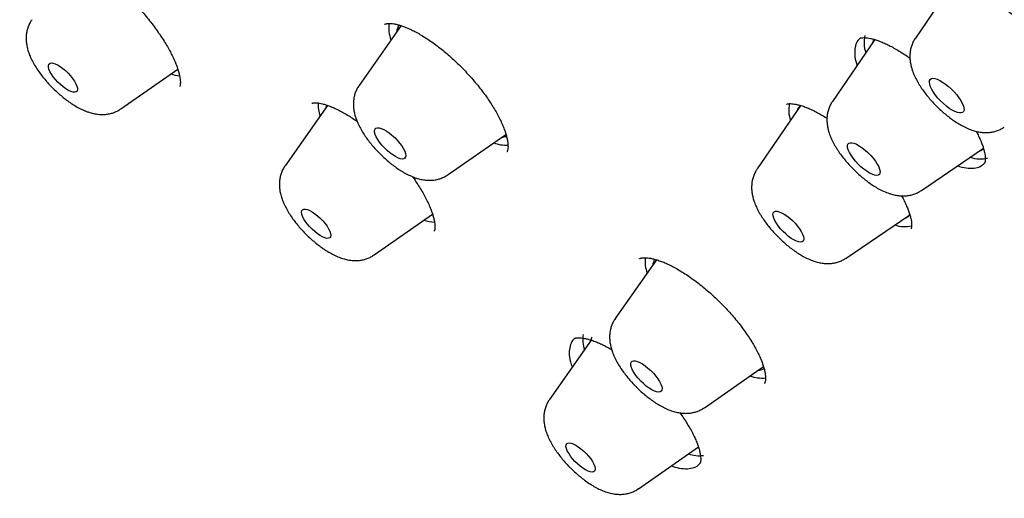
# Model space of a CAD drawing. Header units: millimetres. Extents: x 8 to 789, y 12 to 2370.
# Tile 23 of 85: x 574 to 593, y 817 to 826. Entities that reach past the tile are written whole.
import ezdxf

# ---------------------------------------------------------------- set-up
doc = ezdxf.new("R2010")
doc.units = ezdxf.units.MM

msp = doc.modelspace()

# ---------------------------------------------------------------- linework, layer by layer
at = {"color": 7, "linetype": 'Continuous', "lineweight": 30}
for p, q in [((592.408, 826.671), (591.622, 825.522)), ((581.653, 825.762), (580.84, 824.602)), ((590.834, 825.492), (590.014, 824.294)), ((576.224, 824.148), (577.326, 824.919)), ((580.229, 824.216), (579.406, 823.045)), ((589.401, 824.218), (588.555, 822.982)), ((582.566, 822.872), (583.685, 823.653)), ((591.738, 822.566), (592.94, 823.385)), ((581.131, 821.315), (582.264, 822.107)), ((590.278, 821.254), (591.514, 822.096)), ((586.605, 821.221), (585.806, 820.082)), ((585.34, 819.663), (584.531, 818.512)), ((587.532, 818.353), (588.677, 819.152)), ((586.257, 816.782), (587.416, 817.594)), ((587.445, 817.274), (587.452, 817.285))]:
    msp.add_line(p, q, dxfattribs=at)
at = {"color": 7, "linetype": 'Continuous', "lineweight": 30, "flags": 128}
for points in [[(575.254, 824.485), (575.208, 824.507), (575.158, 824.537), (575.106, 824.574), (575.053, 824.618), (575.003, 824.666), (574.956, 824.718), (574.913, 824.77), (574.877, 824.822), (574.849, 824.871), (574.829, 824.917), (574.819, 824.957), (574.818, 824.99), (574.827, 825.015), (574.845, 825.031), (574.871, 825.038), (574.906, 825.035), (574.947, 825.022), (574.994, 825.001), (575.044, 824.97), (575.096, 824.933), (575.148, 824.889), (575.199, 824.841), (575.246, 824.79), (575.289, 824.737), (575.325, 824.685), (575.353, 824.636), (575.373, 824.59), (575.383, 824.55), (575.384, 824.517), (575.375, 824.492), (575.357, 824.476), (575.33, 824.469), (575.296, 824.472), (575.254, 824.485)], [(592.111, 824.302), (592.059, 824.358), (592.013, 824.415), (591.972, 824.471), (591.939, 824.526), (591.914, 824.578), (591.899, 824.624), (591.892, 824.664), (591.896, 824.696), (591.909, 824.72), (591.931, 824.735), (591.962, 824.741), (592, 824.736), (592.045, 824.722), (592.096, 824.699), (592.15, 824.668), (592.206, 824.629), (592.263, 824.583), (592.319, 824.532), (592.373, 824.478), (592.422, 824.421), (592.466, 824.364), (592.502, 824.308), (592.531, 824.255), (592.552, 824.206), (592.563, 824.163), (592.564, 824.126), (592.556, 824.098), (592.538, 824.078), (592.512, 824.068), (592.477, 824.068), (592.435, 824.077), (592.387, 824.095), (592.335, 824.123), (592.279, 824.158), (592.222, 824.201), (592.166, 824.249), (592.111, 824.302)], [(580.215, 824.222), (580.205, 824.189), (580.202, 824.178)], [(581.437, 823.295), (581.383, 823.342), (581.331, 823.392), (581.282, 823.446), (581.239, 823.5), (581.202, 823.554), (581.173, 823.606), (581.153, 823.653), (581.142, 823.694), (581.14, 823.729), (581.149, 823.756), (581.166, 823.774), (581.193, 823.782), (581.228, 823.78), (581.27, 823.769), (581.317, 823.748), (581.368, 823.719), (581.422, 823.682), (581.476, 823.639), (581.53, 823.59), (581.58, 823.538), (581.626, 823.483), (581.667, 823.429), (581.7, 823.376), (581.725, 823.327), (581.74, 823.282), (581.747, 823.244), (581.743, 823.213), (581.73, 823.191), (581.708, 823.177), (581.677, 823.174), (581.638, 823.181), (581.594, 823.197), (581.544, 823.222), (581.492, 823.255), (581.437, 823.295)], [(590.511, 823.078), (590.46, 823.134), (590.414, 823.191), (590.374, 823.247), (590.343, 823.301), (590.32, 823.351), (590.307, 823.396), (590.304, 823.433), (590.312, 823.462), (590.329, 823.482), (590.356, 823.492), (590.391, 823.491), (590.433, 823.481), (590.482, 823.461), (590.535, 823.432), (590.591, 823.394), (590.647, 823.35), (590.703, 823.299), (590.757, 823.245), (590.805, 823.189), (590.848, 823.132), (590.884, 823.077), (590.911, 823.024), (590.929, 822.977), (590.937, 822.936), (590.935, 822.903), (590.923, 822.878), (590.9, 822.863), (590.869, 822.858), (590.83, 822.864), (590.785, 822.879), (590.734, 822.904), (590.679, 822.937), (590.623, 822.978), (590.566, 823.026), (590.511, 823.078)], [(580.033, 821.726), (579.981, 821.768), (579.929, 821.814), (579.881, 821.865), (579.836, 821.917), (579.798, 821.969), (579.766, 822.02), (579.743, 822.067), (579.729, 822.109), (579.724, 822.145), (579.729, 822.174), (579.744, 822.193), (579.768, 822.204), (579.799, 822.204), (579.838, 822.195), (579.883, 822.177), (579.932, 822.15), (579.983, 822.115), (580.036, 822.074), (580.087, 822.027), (580.136, 821.977), (580.181, 821.924), (580.219, 821.872), (580.25, 821.821), (580.274, 821.774), (580.288, 821.732), (580.292, 821.696), (580.287, 821.668), (580.273, 821.648), (580.249, 821.638), (580.217, 821.637), (580.178, 821.646), (580.134, 821.664), (580.085, 821.691), (580.033, 821.726)], [(589.058, 821.771), (589.009, 821.824), (588.965, 821.878), (588.928, 821.931), (588.898, 821.982), (588.876, 822.03), (588.864, 822.072), (588.861, 822.107), (588.868, 822.135), (588.885, 822.154), (588.91, 822.163), (588.943, 822.163), (588.984, 822.153), (589.03, 822.134), (589.08, 822.106), (589.133, 822.071), (589.187, 822.028), (589.24, 821.981), (589.29, 821.93), (589.337, 821.876), (589.377, 821.822), (589.411, 821.77), (589.437, 821.72), (589.454, 821.675), (589.461, 821.636), (589.459, 821.605), (589.448, 821.581), (589.427, 821.567), (589.397, 821.563), (589.36, 821.568), (589.317, 821.582), (589.269, 821.606), (589.217, 821.637), (589.163, 821.676), (589.109, 821.722), (589.058, 821.771)], [(586.3, 818.87), (586.251, 818.923), (586.207, 818.978), (586.17, 819.032), (586.141, 819.083), (586.12, 819.131), (586.108, 819.173), (586.106, 819.208), (586.114, 819.235), (586.131, 819.253), (586.158, 819.262), (586.192, 819.261), (586.233, 819.25), (586.28, 819.23), (586.331, 819.201), (586.385, 819.165), (586.439, 819.122), (586.493, 819.073), (586.544, 819.021), (586.59, 818.967), (586.631, 818.912), (586.664, 818.859), (586.69, 818.81), (586.706, 818.765), (586.713, 818.726), (586.71, 818.695), (586.697, 818.672), (586.675, 818.658), (586.645, 818.655), (586.607, 818.66), (586.563, 818.676), (586.513, 818.7), (586.461, 818.733), (586.406, 818.773), (586.352, 818.819), (586.3, 818.87)], [(585.024, 817.312), (584.978, 817.364), (584.937, 817.416), (584.903, 817.468), (584.876, 817.516), (584.859, 817.561), (584.85, 817.599), (584.852, 817.631), (584.863, 817.654), (584.883, 817.668), (584.912, 817.672), (584.948, 817.667), (584.99, 817.652), (585.038, 817.628), (585.089, 817.596), (585.141, 817.557), (585.193, 817.512), (585.243, 817.463), (585.289, 817.412), (585.33, 817.359), (585.365, 817.308), (585.391, 817.259), (585.409, 817.214), (585.417, 817.176), (585.416, 817.145), (585.405, 817.121), (585.385, 817.108), (585.356, 817.103), (585.32, 817.108), (585.277, 817.123), (585.229, 817.147), (585.179, 817.179), (585.126, 817.218), (585.074, 817.263), (585.024, 817.312)], [(587.392, 817.576), (587.393, 817.577), (587.421, 817.584)]]:
    msp.add_lwpolyline(points, dxfattribs=at)
at = {"color": 7, "linetype": 'Continuous', "lineweight": 30}
for centre, radius, start, end in [((582.049, 825.708), 0.633, 170.8542, 200.8123), ((581.795, 825.625), 0.229, 139.9591, 176.8899), ((591.173, 825.43), 0.546, 165.1909, 200.5036), ((590.984, 825.369), 0.204, 140.9808, 164.6857), ((577.44, 825.595), 0.81, 252.0512, 264.5868), ((580.74, 824.232), 0.693, 177.3722, 198.7333), ((589.722, 824.12), 0.555, 166.4143, 200.3474), ((589.514, 824.062), 0.193, 127.033, 165.2644), ((583.585, 823.852), 0.256, 274.0621, 296.0356), ((583.692, 824.164), 0.718, 250.2133, 272.9678), ((592.812, 823.538), 0.209, 285.517, 309.4665), ((592.875, 823.721), 0.544, 249.4982, 286.1478), ((591.358, 822.214), 0.196, 284.9507, 323.084), ((582.339, 822.728), 0.775, 251.8672, 267.4908), ((591.419, 822.428), 0.564, 249.8231, 283.3635), ((587.064, 821.198), 0.682, 174.3295, 200.0634), ((586.779, 821.101), 0.247, 149.0491, 176.071), ((585.805, 819.687), 0.631, 172.1781, 199.4528), ((585.552, 819.604), 0.228, 148.4205, 169.6592), ((588.556, 819.312), 0.236, 273.2832, 304.7236), ((588.65, 819.615), 0.687, 249.9581, 275.7884), ((587.434, 818.041), 0.62, 250.1147, 277.5664)]:
    msp.add_arc(centre, radius, start, end, dxfattribs=at)
for points, knots in [([(634.394, 801.08), (634.436, 801.123), (634.514, 801.205), (634.613, 801.312), (634.685, 801.393), (634.745, 801.461), (634.803, 801.53), (634.861, 801.599), (634.918, 801.669), (634.969, 801.733), (635.016, 801.794), (635.062, 801.854), (635.11, 801.918), (635.157, 801.982), (635.199, 802.041), (635.234, 802.091), (635.267, 802.139), (635.303, 802.191), (635.345, 802.253), (635.388, 802.32), (635.43, 802.385), (635.468, 802.445), (635.502, 802.501), (635.536, 802.557), (635.571, 802.617), (635.608, 802.681), (635.644, 802.744), (635.674, 802.799), (635.7, 802.846), (635.728, 802.899), (635.762, 802.964), (635.805, 803.047), (635.851, 803.138), (635.898, 803.236), (635.943, 803.334), (635.983, 803.421), (636.016, 803.497), (636.046, 803.567), (636.078, 803.645), (636.112, 803.729), (636.145, 803.813), (636.174, 803.89), (636.2, 803.959), (636.223, 804.025), (636.248, 804.094), (636.275, 804.174), (636.303, 804.258), (636.33, 804.34), (636.352, 804.412), (636.371, 804.476), (636.39, 804.538), (636.409, 804.606), (636.435, 804.696), (636.462, 804.8), (636.49, 804.908), (636.513, 805.004), (636.535, 805.097), (636.557, 805.199), (636.58, 805.307), (636.602, 805.414), (636.62, 805.511), (636.636, 805.601), (636.652, 805.69), (636.668, 805.788), (636.684, 805.896), (636.701, 806.015), (636.718, 806.142), (636.732, 806.26), (636.743, 806.361), (636.752, 806.44), (636.758, 806.508), (636.764, 806.573), (636.77, 806.642), (636.777, 806.726), (636.784, 806.824), (636.791, 806.934), (636.797, 807.045), (636.803, 807.176), (636.808, 807.326), (636.813, 807.499), (636.814, 807.672), (636.814, 807.9), (636.809, 808.193), (636.794, 808.55), (636.771, 808.917), (636.743, 809.25), (636.713, 809.538), (636.686, 809.778), (636.657, 810.001), (636.628, 810.211), (636.597, 810.418), (636.562, 810.636), (636.522, 810.877), (636.472, 811.148), (636.413, 811.453), (636.344, 811.786), (636.263, 812.149), (636.188, 812.463), (636.126, 812.709), (636.085, 812.867), (636.05, 813.003), (636.02, 813.114), (635.996, 813.201), (635.979, 813.266), (635.963, 813.324), (635.944, 813.39), (635.92, 813.477), (635.891, 813.58), (635.859, 813.691), (635.826, 813.803), (635.793, 813.913), (635.75, 814.058), (635.695, 814.236), (635.63, 814.446), (635.565, 814.648), (635.504, 814.835), (635.449, 815), (635.403, 815.137), (635.368, 815.238), (635.344, 815.308), (635.325, 815.363), (635.302, 815.428), (635.271, 815.519), (635.227, 815.641), (635.175, 815.787), (635.113, 815.959), (635.045, 816.143), (634.974, 816.334), (634.905, 816.514), (634.83, 816.711), (634.741, 816.936), (634.635, 817.203), (634.542, 817.432), (634.47, 817.606), (634.427, 817.709), (634.395, 817.786), (634.372, 817.84), (634.351, 817.89), (634.324, 817.956), (634.281, 818.055), (634.226, 818.185), (634.156, 818.347), (634.071, 818.54), (633.98, 818.747), (633.884, 818.961), (633.787, 819.176), (633.685, 819.398), (633.582, 819.621), (633.478, 819.842), (633.308, 820.199), (633.071, 820.687), (632.762, 821.304), (632.454, 821.904), (632.146, 822.487), (631.835, 823.062), (631.51, 823.65), (631.164, 824.263), (630.794, 824.902), (630.494, 825.41), (630.272, 825.779), (630.137, 826.003), (630.007, 826.216), (629.888, 826.41), (629.783, 826.579), (629.694, 826.723), (629.623, 826.838), (629.568, 826.925), (629.528, 826.988), (629.495, 827.042), (629.461, 827.096), (629.419, 827.163), (629.369, 827.243), (629.309, 827.336), (629.215, 827.485), (629.082, 827.694), (628.904, 827.97), (628.708, 828.272), (628.493, 828.601), (628.258, 828.956), (628.002, 829.34), (627.723, 829.753), (627.421, 830.195), (627.095, 830.666), (626.71, 831.215), (626.278, 831.823), (625.811, 832.467), (625.362, 833.078), (624.936, 833.65), (624.534, 834.182), (624.157, 834.675), (623.8, 835.136), (623.466, 835.565), (623.173, 835.937), (622.911, 836.266), (622.669, 836.569), (622.414, 836.887), (622.143, 837.221), (621.844, 837.586), (621.517, 837.984), (621.158, 838.415), (620.779, 838.867), (620.379, 839.339), (619.958, 839.831), (619.519, 840.339), (619.072, 840.85), (618.581, 841.405), (618.058, 841.99), (617.505, 842.599), (616.975, 843.177), (616.468, 843.723), (615.985, 844.237), (615.557, 844.688), (615.181, 845.081), (614.852, 845.422), (614.528, 845.756), (614.201, 846.09), (613.863, 846.433), (613.441, 846.859), (612.927, 847.372), (612.315, 847.975), (611.675, 848.597), (611.008, 849.237), (610.313, 849.895), (609.551, 850.606), (608.728, 851.361), (607.853, 852.149), (606.975, 852.925), (606.089, 853.695), (605.194, 854.456), (604.293, 855.21), (603.39, 855.949), (602.485, 856.675), (601.572, 857.393), (600.647, 858.105), (599.709, 858.812), (598.758, 859.511), (597.796, 860.203), (596.822, 860.886), (596.06, 861.407), (595.522, 861.768), (595.219, 861.97), (594.939, 862.154), (594.685, 862.32), (594.456, 862.469), (594.258, 862.597), (594.091, 862.705), (593.951, 862.794), (593.83, 862.871), (593.728, 862.936), (593.642, 862.99), (593.556, 863.045), (593.453, 863.109), (593.32, 863.193), (593.156, 863.295), (592.957, 863.419), (592.723, 863.563), (592.453, 863.728), (592.149, 863.912), (591.812, 864.114), (591.453, 864.327), (591.085, 864.542), (590.593, 864.826), (589.987, 865.167), (589.277, 865.557), (588.595, 865.921), (587.94, 866.261), (587.311, 866.578), (586.69, 866.881), (586.077, 867.172), (585.59, 867.395), (585.236, 867.553), (585.014, 867.651), (584.81, 867.74), (584.643, 867.812), (584.512, 867.868), (584.412, 867.91), (584.32, 867.949), (584.222, 867.99), (584.114, 868.035), (583.992, 868.085), (583.862, 868.139), (583.714, 868.198), (583.551, 868.264), (583.289, 868.368), (582.943, 868.502), (582.526, 868.658), (582.133, 868.8), (581.76, 868.931), (581.395, 869.054), (581.026, 869.175), (580.646, 869.294), (580.337, 869.386), (580.111, 869.452), (579.98, 869.489), (579.887, 869.515), (579.825, 869.532), (579.781, 869.545), (579.729, 869.559), (579.662, 869.577), (579.577, 869.6), (579.476, 869.627), (579.362, 869.657), (579.245, 869.687), (579.129, 869.716), (579.018, 869.744), (578.882, 869.776), (578.727, 869.813), (578.554, 869.853), (578.395, 869.888), (578.251, 869.919), (578.123, 869.946), (578.003, 869.971), (577.875, 869.996), (577.732, 870.024), (577.569, 870.054), (577.394, 870.086), (577.203, 870.118), (577, 870.15), (576.751, 870.188), (576.469, 870.226), (576.165, 870.263), (575.901, 870.29), (575.677, 870.31), (575.493, 870.325), (575.319, 870.337), (575.167, 870.346), (575.031, 870.353), (574.906, 870.358), (574.766, 870.363), (574.61, 870.367), (574.437, 870.369), (574.259, 870.37), (574.087, 870.368), (573.93, 870.365), (573.784, 870.36), (573.646, 870.354), (573.515, 870.347), (573.389, 870.339), (573.262, 870.329), (573.132, 870.319), (572.997, 870.306), (572.858, 870.291), (572.706, 870.273), (572.55, 870.253), (572.405, 870.231), (572.281, 870.212), (572.166, 870.192), (572.049, 870.171), (571.93, 870.148), (571.817, 870.125), (571.708, 870.101), (571.602, 870.077), (571.439, 870.038), (571.228, 869.983), (570.974, 869.909), (570.728, 869.83), (570.494, 869.747), (570.318, 869.679), (570.197, 869.63), (570.119, 869.598), (570.034, 869.561), (569.948, 869.523), (569.867, 869.486), (569.795, 869.452), (569.729, 869.42), (569.663, 869.388), (569.596, 869.355), (569.527, 869.319), (569.461, 869.284), (569.404, 869.254), (569.357, 869.227), (569.311, 869.202), (569.261, 869.173), (569.2, 869.138), (569.134, 869.1), (569.069, 869.06), (569.003, 869.019), (568.936, 868.978), (568.872, 868.936), (568.82, 868.902), (568.777, 868.873), (568.736, 868.845), (568.686, 868.811), (568.628, 868.77), (568.569, 868.728), (568.516, 868.689), (568.472, 868.656), (568.427, 868.622), (568.372, 868.58), (568.305, 868.529), (568.234, 868.472), (568.167, 868.416), (568.114, 868.372), (568.073, 868.337), (568.038, 868.307), (567.992, 868.267), (567.934, 868.215), (567.86, 868.149), (567.774, 868.068), (567.711, 868.009), (567.678, 867.977)], [0, 0, 0, 0, 0.001961, 0.003665, 0.005119, 0.006419, 0.007612, 0.009012, 0.010283, 0.011521, 0.0126, 0.013712, 0.014931, 0.016207, 0.017306, 0.018212, 0.018993, 0.019969, 0.021139, 0.022436, 0.023629, 0.024699, 0.025645, 0.02657, 0.027638, 0.028809, 0.029958, 0.030919, 0.031691, 0.032394, 0.03363, 0.035063, 0.036637, 0.038293, 0.040007, 0.041553, 0.042619, 0.043753, 0.045029, 0.046446, 0.047864, 0.049104, 0.050163, 0.051109, 0.052206, 0.053482, 0.054924, 0.05628, 0.057393, 0.058348, 0.059251, 0.060309, 0.061526, 0.063448, 0.065126, 0.066483, 0.067808, 0.069368, 0.071109, 0.072742, 0.074228, 0.075457, 0.076769, 0.078207, 0.079782, 0.081529, 0.083449, 0.085343, 0.086687, 0.087819, 0.08874, 0.089609, 0.090598, 0.091707, 0.093168, 0.09478, 0.09636, 0.097851, 0.100297, 0.10262, 0.104999, 0.107434, 0.111937, 0.116783, 0.121745, 0.12651, 0.129738, 0.132853, 0.135665, 0.138208, 0.140755, 0.143401, 0.14627, 0.149688, 0.153395, 0.157405, 0.161718, 0.166332, 0.168451, 0.170293, 0.171854, 0.173136, 0.174137, 0.174863, 0.175376, 0.176132, 0.177132, 0.178368, 0.179658, 0.180927, 0.182175, 0.183403, 0.185843, 0.188196, 0.190462, 0.192597, 0.194426, 0.195933, 0.197117, 0.197752, 0.198247, 0.198921, 0.199896, 0.201241, 0.202911, 0.204641, 0.206837, 0.208895, 0.210814, 0.212627, 0.215207, 0.218033, 0.221104, 0.222445, 0.223522, 0.224336, 0.224887, 0.2252, 0.225912, 0.226947, 0.228306, 0.229989, 0.231996, 0.234327, 0.236385, 0.238637, 0.240933, 0.243203, 0.245449, 0.247669, 0.254043, 0.260203, 0.26615, 0.271884, 0.277427, 0.283019, 0.289035, 0.295176, 0.301443, 0.303582, 0.305735, 0.307813, 0.309653, 0.31125, 0.312605, 0.313718, 0.314494, 0.315083, 0.315509, 0.316002, 0.316625, 0.31738, 0.318265, 0.319266, 0.321575, 0.324159, 0.327019, 0.330071, 0.333384, 0.336959, 0.340795, 0.344894, 0.349253, 0.353865, 0.360116, 0.366049, 0.371664, 0.37696, 0.381781, 0.386305, 0.390531, 0.39446, 0.398091, 0.400759, 0.403518, 0.406431, 0.409499, 0.412722, 0.416501, 0.420472, 0.424636, 0.428992, 0.433541, 0.438282, 0.443103, 0.447774, 0.453757, 0.459461, 0.464885, 0.47003, 0.474896, 0.479482, 0.48289, 0.486125, 0.489264, 0.492481, 0.495786, 0.499179, 0.504859, 0.510768, 0.516906, 0.523273, 0.529869, 0.536695, 0.54488, 0.553057, 0.561226, 0.569386, 0.577705, 0.586015, 0.594318, 0.602612, 0.610967, 0.619466, 0.628108, 0.636844, 0.645723, 0.654744, 0.663907, 0.666957, 0.669801, 0.672414, 0.674796, 0.676947, 0.678867, 0.680363, 0.68168, 0.682819, 0.68378, 0.684563, 0.685246, 0.686233, 0.687467, 0.689017, 0.690884, 0.693116, 0.695679, 0.698572, 0.701796, 0.705329, 0.708894, 0.712409, 0.719566, 0.726501, 0.733215, 0.739707, 0.745981, 0.752089, 0.758476, 0.76469, 0.767084, 0.769447, 0.771593, 0.773429, 0.774675, 0.775722, 0.776577, 0.777546, 0.778809, 0.780006, 0.781385, 0.782944, 0.784684, 0.786582, 0.791315, 0.795818, 0.800093, 0.804139, 0.808093, 0.8122, 0.816466, 0.820875, 0.822711, 0.824212, 0.825377, 0.825906, 0.826342, 0.826914, 0.827678, 0.828657, 0.829838, 0.831206, 0.832588, 0.833934, 0.835243, 0.836516, 0.838698, 0.840763, 0.842677, 0.844402, 0.845938, 0.847312, 0.848747, 0.850564, 0.852537, 0.854684, 0.857029, 0.859574, 0.862259, 0.866355, 0.870253, 0.873918, 0.876535, 0.878879, 0.881101, 0.883406, 0.884897, 0.886532, 0.888403, 0.89051, 0.892854, 0.89546, 0.897801, 0.899947, 0.901981, 0.903903, 0.905736, 0.907518, 0.909248, 0.911169, 0.913089, 0.91504, 0.917227, 0.919692, 0.921869, 0.923625, 0.925194, 0.927022, 0.928845, 0.930551, 0.932149, 0.93376, 0.935417, 0.939603, 0.943515, 0.947277, 0.951219, 0.9547, 0.955826, 0.957096, 0.958514, 0.960033, 0.961385, 0.962526, 0.96367, 0.964694, 0.965827, 0.967066, 0.968227, 0.969211, 0.970019, 0.970706, 0.971574, 0.972671, 0.973886, 0.975037, 0.976123, 0.977447, 0.978623, 0.979621, 0.980264, 0.980959, 0.981873, 0.983005, 0.984201, 0.985184, 0.985948, 0.986717, 0.987721, 0.98898, 0.990413, 0.991697, 0.992799, 0.993439, 0.994029, 0.994794, 0.995773, 0.996967, 0.998376, 1, 1, 1, 1]), ([(550.93, 851.632), (550.89, 851.592), (550.817, 851.519), (550.725, 851.424), (550.66, 851.355), (550.607, 851.299), (550.564, 851.252), (550.52, 851.203), (550.469, 851.145), (550.406, 851.073), (550.346, 851.003), (550.293, 850.938), (550.25, 850.885), (550.212, 850.838), (550.181, 850.798), (550.153, 850.761), (550.122, 850.721), (550.083, 850.67), (550.041, 850.613), (549.996, 850.551), (549.954, 850.493), (549.915, 850.437), (549.881, 850.387), (549.847, 850.337), (549.812, 850.284), (549.775, 850.229), (549.733, 850.163), (549.686, 850.087), (549.636, 850.005), (549.59, 849.928), (549.537, 849.836), (549.472, 849.721), (549.401, 849.588), (549.333, 849.455), (549.267, 849.32), (549.201, 849.177), (549.138, 849.035), (549.089, 848.918), (549.049, 848.821), (549.016, 848.738), (548.983, 848.65), (548.95, 848.561), (548.92, 848.476), (548.893, 848.4), (548.868, 848.326), (548.841, 848.244), (548.809, 848.143), (548.776, 848.034), (548.744, 847.924), (548.716, 847.821), (548.689, 847.721), (548.663, 847.62), (548.639, 847.52), (548.616, 847.421), (548.594, 847.322), (548.572, 847.216), (548.548, 847.097), (548.523, 846.966), (548.5, 846.829), (548.474, 846.669), (548.449, 846.493), (548.425, 846.305), (548.406, 846.133), (548.391, 845.975), (548.378, 845.824), (548.367, 845.67), (548.357, 845.504), (548.349, 845.324), (548.343, 845.133), (548.339, 844.931), (548.339, 844.722), (548.341, 844.516), (548.346, 844.338), (548.351, 844.189), (548.356, 844.066), (548.362, 843.951), (548.368, 843.841), (548.376, 843.724), (548.385, 843.591), (548.397, 843.435), (548.413, 843.266), (548.43, 843.091), (548.447, 842.93), (548.465, 842.782), (548.481, 842.652), (548.496, 842.532), (548.511, 842.426), (548.523, 842.336), (548.537, 842.244), (548.552, 842.139), (548.573, 842.007), (548.597, 841.857), (548.626, 841.687), (548.661, 841.494), (548.701, 841.277), (548.741, 841.075), (548.779, 840.894), (548.812, 840.739), (548.846, 840.583), (548.879, 840.437), (548.908, 840.31), (548.933, 840.207), (548.954, 840.116), (548.976, 840.029), (548.999, 839.934), (549.025, 839.83), (549.054, 839.716), (549.087, 839.592), (549.123, 839.454), (549.165, 839.3), (549.213, 839.125), (549.269, 838.928), (549.332, 838.71), (549.392, 838.509), (549.446, 838.333), (549.489, 838.194), (549.529, 838.066), (549.565, 837.955), (549.595, 837.862), (549.62, 837.786), (549.64, 837.724), (549.659, 837.667), (549.685, 837.589), (549.721, 837.481), (549.769, 837.338), (549.826, 837.174), (549.908, 836.937), (550.018, 836.632), (550.154, 836.263), (550.297, 835.887), (550.424, 835.562), (550.533, 835.29), (550.617, 835.082), (550.695, 834.894), (550.758, 834.744), (550.806, 834.629), (550.841, 834.547), (550.868, 834.483), (550.897, 834.414), (550.935, 834.326), (550.987, 834.205), (551.048, 834.064), (551.157, 833.817), (551.314, 833.464), (551.526, 833.001), (551.755, 832.514), (552.002, 832.003), (552.227, 831.548), (552.427, 831.151), (552.601, 830.811), (552.792, 830.443), (553.003, 830.046), (553.233, 829.618), (553.483, 829.159), (553.745, 828.69), (554.017, 828.21), (554.298, 827.724), (554.598, 827.212), (554.919, 826.675), (555.22, 826.18), (555.496, 825.734), (555.742, 825.34), (555.993, 824.943), (556.242, 824.556), (556.479, 824.19), (556.709, 823.838), (556.93, 823.504), (557.139, 823.19), (557.326, 822.913), (557.489, 822.672), (557.628, 822.468), (557.739, 822.306), (557.825, 822.182), (557.889, 822.089), (557.944, 822.01), (557.997, 821.933), (558.055, 821.85), (558.117, 821.761), (558.197, 821.645), (558.299, 821.5), (558.424, 821.322), (558.563, 821.125), (558.721, 820.903), (558.899, 820.653), (559.1, 820.373), (559.325, 820.064), (559.573, 819.723), (559.849, 819.349), (560.152, 818.941), (560.485, 818.498), (560.846, 818.023), (561.235, 817.516), (561.652, 816.98), (562.095, 816.416), (562.567, 815.824), (563.069, 815.202), (563.607, 814.545), (564.182, 813.853), (564.794, 813.127), (565.442, 812.371), (566.126, 811.585), (566.793, 810.832), (567.437, 810.115), (568.054, 809.439), (568.695, 808.746), (569.359, 808.038), (570.063, 807.299), (570.807, 806.53), (571.593, 805.731), (572.406, 804.918), (573.247, 804.091), (574.116, 803.252), (574.995, 802.418), (575.883, 801.592), (576.778, 800.774), (577.638, 800.002), (578.201, 799.508), (578.456, 799.284)], [0, 0, 0, 0, 0.002914, 0.005407, 0.0075, 0.009253, 0.010675, 0.011918, 0.014022, 0.016403, 0.019183, 0.021044, 0.022853, 0.024398, 0.025681, 0.026724, 0.027992, 0.029689, 0.031723, 0.033601, 0.035699, 0.03741, 0.038926, 0.040524, 0.042206, 0.043969, 0.0458, 0.048427, 0.051054, 0.053421, 0.055578, 0.059566, 0.064011, 0.067599, 0.071526, 0.076064, 0.080186, 0.083975, 0.086208, 0.088557, 0.091073, 0.093733, 0.096169, 0.098213, 0.100128, 0.102424, 0.105108, 0.108491, 0.111469, 0.114225, 0.116959, 0.119679, 0.122398, 0.125115, 0.127626, 0.130424, 0.133587, 0.137108, 0.140744, 0.144367, 0.149645, 0.154467, 0.158847, 0.16284, 0.16647, 0.170227, 0.174415, 0.178885, 0.183585, 0.188518, 0.193688, 0.198769, 0.203289, 0.206443, 0.209334, 0.212022, 0.214508, 0.217066, 0.220154, 0.223796, 0.227832, 0.231827, 0.235756, 0.238797, 0.241789, 0.244514, 0.246871, 0.248863, 0.25049, 0.252973, 0.25586, 0.25915, 0.262844, 0.267005, 0.271675, 0.276854, 0.279976, 0.283258, 0.286686, 0.289827, 0.292473, 0.294623, 0.296278, 0.298092, 0.300058, 0.302202, 0.304523, 0.307073, 0.309833, 0.312973, 0.316528, 0.320497, 0.32488, 0.329677, 0.332537, 0.335396, 0.337926, 0.340112, 0.341954, 0.343428, 0.34457, 0.345605, 0.346766, 0.349153, 0.351942, 0.355134, 0.358728, 0.36569, 0.372728, 0.379833, 0.387004, 0.391048, 0.395059, 0.398577, 0.401501, 0.403383, 0.404897, 0.406045, 0.406912, 0.408706, 0.410911, 0.413528, 0.416451, 0.424424, 0.432775, 0.441505, 0.450614, 0.460102, 0.465616, 0.471543, 0.477955, 0.484854, 0.49224, 0.500111, 0.508467, 0.516321, 0.52456, 0.533184, 0.542192, 0.551585, 0.557943, 0.564466, 0.571152, 0.57764, 0.58366, 0.589212, 0.594953, 0.60009, 0.604623, 0.608553, 0.611879, 0.614604, 0.616486, 0.617954, 0.619126, 0.620373, 0.621721, 0.623171, 0.624724, 0.627364, 0.630255, 0.6334, 0.636969, 0.641056, 0.645574, 0.650591, 0.656108, 0.662125, 0.668764, 0.675921, 0.683596, 0.691788, 0.700499, 0.709557, 0.719115, 0.729172, 0.739728, 0.750988, 0.762766, 0.77506, 0.787872, 0.8012, 0.812035, 0.823189, 0.834662, 0.846455, 0.858567, 0.871762, 0.885317, 0.899231, 0.913505, 0.928138, 0.94313, 0.957594, 0.972377, 0.987478, 1, 1, 1, 1]), ([(584.048, 795.412), (583.981, 795.462), (583.014, 796.189), (581.162, 797.705), (578.511, 799.953), (575.911, 802.3), (573.356, 804.733), (570.863, 807.242), (568.445, 809.809), (566.12, 812.42), (563.899, 815.057), (561.799, 817.705), (559.83, 820.348), (558.006, 822.968), (556.338, 825.551), (554.836, 828.08), (553.509, 830.539), (552.366, 832.913), (551.413, 835.188), (550.656, 837.35), (550.101, 839.385), (549.749, 841.281), (549.605, 843.026), (549.668, 844.609), (549.938, 846.021), (550.414, 847.252), (551.092, 848.296), (551.969, 849.146), (553.039, 849.796), (554.295, 850.243), (555.729, 850.483), (557.333, 850.516), (559.098, 850.341), (561.011, 849.96), (563.061, 849.373), (565.236, 848.586), (567.522, 847.604), (569.906, 846.428), (572.311, 845.115), (573.947, 844.109), (574.735, 843.625)], [0, 0, 0, 0, 0.00204, 0.029717, 0.056722, 0.083727, 0.110731, 0.137736, 0.164741, 0.191746, 0.218751, 0.245756, 0.272761, 0.299766, 0.326771, 0.353776, 0.380781, 0.407786, 0.434791, 0.461796, 0.4888, 0.515805, 0.54281, 0.569815, 0.59682, 0.623825, 0.65083, 0.677835, 0.70484, 0.731845, 0.75885, 0.785855, 0.81286, 0.839865, 0.866869, 0.893874, 0.920879, 0.947884, 0.974889, 1, 1, 1, 1]), ([(575.033, 827.105), (575.033, 827.105), (575.032, 827.105), (575.041, 827.108), (575.06, 827.112), (575.09, 827.113), (575.131, 827.111), (575.181, 827.103), (575.24, 827.088), (575.294, 827.07), (575.341, 827.053), (575.39, 827.033), (575.458, 827.002), (575.543, 826.957), (575.634, 826.905), (575.73, 826.844), (575.83, 826.775), (575.933, 826.7), (576.038, 826.617), (576.143, 826.529), (576.248, 826.435), (576.351, 826.338), (576.451, 826.237), (576.549, 826.132), (576.644, 826.025), (576.737, 825.914), (576.826, 825.801), (576.91, 825.688), (576.989, 825.575), (577.061, 825.464), (577.126, 825.356), (577.183, 825.254), (577.232, 825.156), (577.274, 825.062), (577.309, 824.974), (577.336, 824.891), (577.356, 824.816), (577.369, 824.75), (577.376, 824.694), (577.377, 824.648), (577.375, 824.615), (577.37, 824.593), (577.366, 824.583), (577.366, 824.583), (577.366, 824.583)], [0, 0, 0, 0, 0.015564, 0.0393083, 0.0618479, 0.0856557, 0.1090086, 0.1323485, 0.1558364, 0.1795528, 0.1891525, 0.2023204, 0.2260381, 0.2502202, 0.2749809, 0.3002399, 0.3259026, 0.3518631, 0.3780101, 0.4042334, 0.4304016, 0.4564272, 0.4822438, 0.5079093, 0.5339193, 0.5602488, 0.5867891, 0.6134125, 0.6399383, 0.6662142, 0.692104, 0.7174882, 0.7423035, 0.7671664, 0.7921766, 0.8170904, 0.8417821, 0.8661237, 0.8900068, 0.9133747, 0.9362687, 0.9588966, 0.9816301, 1, 1, 1, 1]), ([(592.104, 826.695), (592.103, 826.695), (592.103, 826.694), (592.108, 826.697), (592.123, 826.703), (592.149, 826.708), (592.187, 826.71), (592.234, 826.708), (592.292, 826.7), (592.357, 826.686), (592.431, 826.665), (592.512, 826.636), (592.599, 826.599), (592.691, 826.555), (592.787, 826.504), (592.887, 826.445), (592.99, 826.378), (593.097, 826.304), (593.205, 826.224), (593.314, 826.137), (593.422, 826.046), (593.529, 825.95), (593.633, 825.85), (593.734, 825.748), (593.831, 825.643), (593.923, 825.537), (594.012, 825.429), (594.095, 825.32), (594.173, 825.211), (594.244, 825.104), (594.308, 825), (594.364, 824.899), (594.412, 824.804), (594.452, 824.714), (594.483, 824.631), (594.507, 824.555), (594.524, 824.486), (594.534, 824.426), (594.538, 824.375), (594.536, 824.334), (594.532, 824.304), (594.526, 824.285), (594.522, 824.276), (594.521, 824.275), (594.521, 824.275), (594.521, 824.275)], [0, 0, 0, 0, 0.012067, 0.036156, 0.05859, 0.082374, 0.105209, 0.127902, 0.150707, 0.173775, 0.197129, 0.220727, 0.244502, 0.268349, 0.291994, 0.316197, 0.340777, 0.365669, 0.390796, 0.416078, 0.441431, 0.466758, 0.491991, 0.51707, 0.541947, 0.56692, 0.592052, 0.617285, 0.642539, 0.667712, 0.692712, 0.717454, 0.741858, 0.765855, 0.789149, 0.812564, 0.835885, 0.859049, 0.882014, 0.904797, 0.927535, 0.950445, 0.974133, 0.999986, 1, 1, 1, 1]), ([(574.499, 825.877), (574.487, 825.859), (574.46, 825.82), (574.429, 825.752), (574.405, 825.678), (574.391, 825.602), (574.386, 825.525), (574.389, 825.446), (574.401, 825.365), (574.422, 825.28), (574.454, 825.189), (574.497, 825.094), (574.55, 824.997), (574.61, 824.902), (574.676, 824.81), (574.747, 824.721), (574.821, 824.636), (574.899, 824.555), (574.98, 824.477), (575.064, 824.403), (575.151, 824.333), (575.24, 824.268), (575.332, 824.208), (575.427, 824.155), (575.499, 824.122), (575.539, 824.106), (575.546, 824.103)], [0, 0, 0, 0, 0.028024, 0.062341, 0.096452, 0.13073, 0.165638, 0.201789, 0.240006, 0.281322, 0.326721, 0.37612, 0.426887, 0.47618, 0.523762, 0.570071, 0.615568, 0.660632, 0.705584, 0.750674, 0.796168, 0.842431, 0.889931, 0.939304, 0.988823, 1, 1, 1, 1]), ([(581.334, 825.785), (581.335, 825.785), (581.336, 825.787), (581.342, 825.79), (581.356, 825.797), (581.38, 825.803), (581.415, 825.806), (581.46, 825.805), (581.514, 825.798), (581.576, 825.785), (581.646, 825.765), (581.723, 825.738), (581.808, 825.703), (581.899, 825.659), (581.995, 825.608), (582.095, 825.548), (582.198, 825.482), (582.303, 825.408), (582.409, 825.328), (582.514, 825.242), (582.619, 825.151), (582.723, 825.056), (582.825, 824.955), (582.926, 824.85), (583.023, 824.743), (583.117, 824.633), (583.205, 824.522), (583.288, 824.411), (583.364, 824.301), (583.433, 824.194), (583.495, 824.089), (583.55, 823.987), (583.598, 823.888), (583.638, 823.793), (583.671, 823.704), (583.696, 823.622), (583.713, 823.548), (583.723, 823.484), (583.727, 823.43), (583.726, 823.387), (583.722, 823.356), (583.716, 823.334), (583.71, 823.321), (583.707, 823.316), (583.705, 823.314), (583.704, 823.314)], [0, 0, 0, 0, 0.0066829, 0.0359747, 0.0604258, 0.0830952, 0.1071549, 0.1301443, 0.1527141, 0.1746851, 0.1970047, 0.2198526, 0.243212, 0.2670273, 0.2912191, 0.3156956, 0.3403626, 0.3651312, 0.3899144, 0.4146162, 0.4391822, 0.4639362, 0.4889264, 0.5140949, 0.5393731, 0.5646797, 0.5899158, 0.6150089, 0.6398967, 0.6645173, 0.6887425, 0.7130537, 0.7374375, 0.76179, 0.7859925, 0.8099223, 0.8334579, 0.8564961, 0.8789776, 0.9009215, 0.9224711, 0.9438906, 0.968012, 0.9950328, 1, 1, 1, 1]), ([(590.548, 825.513), (590.528, 825.495), (590.481, 825.452), (590.446, 825.345), (590.442, 825.199), (590.459, 825.078), (590.486, 825.002), (590.491, 824.99)], [0, 0, 0, 0, 0.180623, 0.437926, 0.695227, 0.952316, 1, 1, 1, 1]), ([(590.544, 825.517), (590.544, 825.517), (590.544, 825.516), (590.551, 825.52), (590.569, 825.525), (590.599, 825.529), (590.64, 825.529), (590.69, 825.525), (590.75, 825.515), (590.819, 825.498), (590.895, 825.473), (590.977, 825.441), (591.065, 825.402), (591.158, 825.355), (591.255, 825.301), (591.356, 825.238), (591.444, 825.181), (591.498, 825.142), (591.516, 825.129)], [0, 0, 0, 0, 0.039161, 0.103662, 0.165058, 0.22992, 0.293927, 0.358159, 0.423168, 0.489064, 0.555688, 0.622757, 0.689979, 0.756385, 0.824063, 0.893164, 0.96344, 1, 1, 1, 1]), ([(591.622, 825.521), (591.618, 825.515), (591.598, 825.488), (591.571, 825.434), (591.542, 825.361), (591.524, 825.286), (591.515, 825.209), (591.514, 825.131), (591.522, 825.051), (591.539, 824.968), (591.566, 824.88), (591.604, 824.787), (591.653, 824.69), (591.71, 824.593), (591.774, 824.5), (591.843, 824.41), (591.915, 824.323), (591.992, 824.24), (592.071, 824.16), (592.154, 824.085), (592.24, 824.013), (592.328, 823.946), (592.419, 823.884), (592.513, 823.828), (592.613, 823.777), (592.712, 823.737), (592.807, 823.709), (592.895, 823.693), (592.979, 823.687), (593.06, 823.69), (593.139, 823.703), (593.215, 823.725), (593.284, 823.755), (593.325, 823.782), (593.345, 823.794)], [0, 0, 0, 0, 0.007091, 0.033315, 0.059273, 0.085226, 0.11149, 0.138477, 0.166735, 0.196987, 0.230047, 0.266353, 0.304908, 0.342946, 0.379645, 0.415213, 0.450018, 0.484374, 0.518541, 0.552746, 0.58715, 0.622008, 0.657638, 0.69446, 0.733039, 0.77397, 0.809002, 0.840765, 0.870196, 0.898115, 0.925076, 0.951437, 0.977429, 1, 1, 1, 1]), ([(580.841, 824.601), (580.836, 824.594), (580.815, 824.567), (580.787, 824.513), (580.758, 824.44), (580.74, 824.365), (580.73, 824.289), (580.729, 824.211), (580.736, 824.131), (580.753, 824.048), (580.779, 823.96), (580.816, 823.867), (580.864, 823.771), (580.921, 823.674), (580.985, 823.58), (581.053, 823.49), (581.125, 823.403), (581.201, 823.32), (581.281, 823.24), (581.365, 823.163), (581.423, 823.115), (581.452, 823.09)], [0, 0, 0, 0, 0.012905, 0.05751, 0.101634, 0.145721, 0.190299, 0.236054, 0.283904, 0.335055, 0.390897, 0.452259, 0.517642, 0.582408, 0.64491, 0.705453, 0.76466, 0.823074, 0.881141, 0.939254, 1, 1, 1, 1]), ([(579.922, 824.254), (579.922, 824.254), (579.923, 824.254), (579.926, 824.256), (579.939, 824.261), (579.959, 824.265), (579.988, 824.267), (580.025, 824.266), (580.073, 824.259), (580.13, 824.247), (580.197, 824.228), (580.273, 824.201), (580.356, 824.167), (580.445, 824.124), (580.54, 824.073), (580.639, 824.014), (580.727, 823.958), (580.782, 823.919), (580.803, 823.904)], [0, 0, 0, 0, 0.037716, 0.118494, 0.186215, 0.248992, 0.306381, 0.361938, 0.420459, 0.48265, 0.546578, 0.612259, 0.679505, 0.748032, 0.81751, 0.887608, 0.958025, 1, 1, 1, 1]), ([(589.122, 824.238), (589.122, 824.238), (589.121, 824.238), (589.126, 824.24), (589.14, 824.244), (589.165, 824.249), (589.203, 824.25), (589.25, 824.246), (589.307, 824.237), (589.372, 824.222), (589.446, 824.199), (589.526, 824.169), (589.612, 824.132), (589.703, 824.086), (589.798, 824.033), (589.867, 823.993), (589.905, 823.968), (589.908, 823.966)], [0, 0, 0, 0, 0.008712, 0.083706, 0.154548, 0.229381, 0.302793, 0.376385, 0.450892, 0.526534, 0.603163, 0.680459, 0.758055, 0.834588, 0.912289, 0.991718, 1, 1, 1, 1]), ([(590.014, 824.292), (590.01, 824.286), (589.989, 824.258), (589.962, 824.203), (589.934, 824.131), (589.916, 824.055), (589.907, 823.979), (589.907, 823.901), (589.915, 823.82), (589.932, 823.737), (589.96, 823.649), (589.998, 823.555), (590.047, 823.459), (590.105, 823.362), (590.169, 823.269), (590.237, 823.179), (590.31, 823.092), (590.387, 823.009), (590.467, 822.93), (590.549, 822.854), (590.635, 822.783), (590.723, 822.716), (590.814, 822.654), (590.909, 822.598), (591.008, 822.547), (591.108, 822.508), (591.203, 822.48), (591.291, 822.464), (591.375, 822.459), (591.456, 822.462), (591.534, 822.476), (591.61, 822.498), (591.678, 822.528), (591.718, 822.554), (591.737, 822.566)], [0, 0, 0, 0, 0.007964, 0.034177, 0.060132, 0.086091, 0.112374, 0.139396, 0.167711, 0.198047, 0.231218, 0.26763, 0.306225, 0.344222, 0.380878, 0.416417, 0.451203, 0.485551, 0.519717, 0.553927, 0.588344, 0.623226, 0.65889, 0.695765, 0.734418, 0.775438, 0.810332, 0.841985, 0.871344, 0.899219, 0.926152, 0.952496, 0.978479, 1, 1, 1, 1]), ([(575.546, 824.103), (575.564, 824.096), (575.613, 824.078), (575.69, 824.056), (575.778, 824.041), (575.861, 824.036), (575.942, 824.041), (576.021, 824.055), (576.096, 824.079), (576.164, 824.109), (576.204, 824.136), (576.222, 824.148)], [0, 0, 0, 0, 0.085655, 0.227408, 0.355771, 0.47508, 0.58854, 0.698295, 0.805734, 0.911759, 1, 1, 1, 1]), ([(592.8, 823.713), (592.816, 823.681), (592.849, 823.618), (592.888, 823.53), (592.92, 823.448), (592.945, 823.373), (592.962, 823.303), (592.972, 823.243), (592.977, 823.191), (592.976, 823.15), (592.972, 823.12), (592.967, 823.102), (592.963, 823.094), (592.963, 823.095), (592.963, 823.095)], [0, 0, 0, 0, 0.088868, 0.176805, 0.261712, 0.348244, 0.434812, 0.52095, 0.606318, 0.690785, 0.774641, 0.858688, 0.944669, 1, 1, 1, 1]), ([(579.406, 823.044), (579.403, 823.04), (579.384, 823.016), (579.357, 822.965), (579.327, 822.892), (579.307, 822.817), (579.296, 822.741), (579.294, 822.663), (579.3, 822.584), (579.315, 822.501), (579.34, 822.414), (579.376, 822.322), (579.423, 822.226), (579.478, 822.129), (579.541, 822.035), (579.609, 821.944), (579.681, 821.857), (579.756, 821.773), (579.836, 821.693), (579.918, 821.616), (580.004, 821.543), (580.063, 821.498), (580.093, 821.475)], [0, 0, 0, 0, 0.007273, 0.049782, 0.091784, 0.133691, 0.175993, 0.219318, 0.264505, 0.312668, 0.365123, 0.42281, 0.484682, 0.546519, 0.606244, 0.664034, 0.720478, 0.776106, 0.831351, 0.886593, 0.942099, 1, 1, 1, 1]), ([(581.452, 823.09), (581.468, 823.078), (581.513, 823.043), (581.588, 822.988), (581.681, 822.929), (581.778, 822.875), (581.876, 822.831), (581.972, 822.797), (582.063, 822.775), (582.149, 822.763), (582.231, 822.762), (582.311, 822.769), (582.389, 822.786), (582.463, 822.814), (582.522, 822.842), (582.553, 822.865), (582.564, 822.873)], [0, 0, 0, 0, 0.04436, 0.129349, 0.216397, 0.306967, 0.402546, 0.49117, 0.571661, 0.645229, 0.71418, 0.780172, 0.8443, 0.907267, 0.969539, 1, 1, 1, 1]), ([(592.435, 823.042), (592.494, 823.026), (592.613, 822.994), (592.761, 822.994), (592.883, 823.024), (592.936, 823.073), (592.962, 823.096)], [0, 0, 0, 0, 0.249189, 0.506688, 0.764187, 1, 1, 1, 1]), ([(581.874, 822.834), (581.878, 822.827), (581.909, 822.786), (581.961, 822.709), (582.028, 822.603), (582.089, 822.498), (582.143, 822.396), (582.19, 822.298), (582.23, 822.205), (582.261, 822.119), (582.284, 822.041), (582.3, 821.972), (582.309, 821.915), (582.312, 821.868), (582.31, 821.83), (582.306, 821.803), (582.3, 821.785), (582.295, 821.777), (582.295, 821.776), (582.294, 821.775)], [0, 0, 0, 0, 0.010806, 0.074294, 0.138163, 0.202644, 0.267461, 0.332208, 0.396405, 0.459615, 0.521416, 0.581443, 0.639443, 0.695415, 0.752269, 0.810576, 0.87036, 0.933507, 1, 1, 1, 1]), ([(588.555, 822.98), (588.55, 822.974), (588.53, 822.946), (588.502, 822.891), (588.474, 822.818), (588.456, 822.743), (588.448, 822.666), (588.447, 822.588), (588.456, 822.508), (588.473, 822.425), (588.5, 822.337), (588.539, 822.243), (588.588, 822.146), (588.645, 822.05), (588.709, 821.957), (588.778, 821.867), (588.851, 821.78), (588.927, 821.697), (589.007, 821.618), (589.09, 821.542), (589.176, 821.47), (589.264, 821.404), (589.355, 821.342), (589.449, 821.285), (589.549, 821.235), (589.648, 821.196), (589.744, 821.168), (589.832, 821.152), (589.915, 821.146), (589.996, 821.15), (590.075, 821.163), (590.15, 821.186), (590.219, 821.216), (590.259, 821.242), (590.277, 821.254)], [0, 0, 0, 0, 0.0079644, 0.0341773, 0.0601317, 0.086091, 0.1123743, 0.1393958, 0.1677111, 0.198047, 0.2312175, 0.26763, 0.3062246, 0.344222, 0.3808784, 0.4164168, 0.4512031, 0.4855506, 0.519717, 0.5539272, 0.5883442, 0.6232256, 0.6588904, 0.6957649, 0.7344184, 0.7754383, 0.8103322, 0.8419851, 0.8713444, 0.899219, 0.9261522, 0.9524959, 0.9784786, 1, 1, 1, 1]), ([(591.352, 822.462), (591.358, 822.452), (591.383, 822.409), (591.419, 822.337), (591.46, 822.248), (591.492, 822.167), (591.516, 822.092), (591.534, 822.023), (591.545, 821.963), (591.549, 821.912), (591.549, 821.872), (591.545, 821.843), (591.54, 821.826), (591.537, 821.82), (591.538, 821.82), (591.538, 821.821)], [0, 0, 0, 0, 0.027438, 0.116751, 0.204209, 0.288652, 0.374669, 0.460664, 0.546169, 0.630825, 0.714475, 0.797381, 0.880366, 0.965046, 1, 1, 1, 1]), ([(580.093, 821.475), (580.108, 821.464), (580.154, 821.43), (580.233, 821.38), (580.329, 821.325), (580.427, 821.279), (580.523, 821.244), (580.614, 821.22), (580.701, 821.207), (580.784, 821.204), (580.864, 821.21), (580.942, 821.226), (581.017, 821.251), (581.081, 821.281), (581.116, 821.306), (581.131, 821.317)], [0, 0, 0, 0, 0.048193, 0.141845, 0.238624, 0.340565, 0.436919, 0.524836, 0.604921, 0.679703, 0.751077, 0.820298, 0.888176, 0.955241, 1, 1, 1, 1]), ([(586.272, 821.242), (586.272, 821.242), (586.273, 821.243), (586.284, 821.249), (586.304, 821.255), (586.335, 821.261), (586.377, 821.263), (586.429, 821.26), (586.491, 821.251), (586.56, 821.235), (586.637, 821.212), (586.721, 821.182), (586.811, 821.144), (586.905, 821.098), (587.003, 821.045), (587.104, 820.984), (587.21, 820.916), (587.317, 820.841), (587.426, 820.759), (587.535, 820.671), (587.644, 820.578), (587.75, 820.481), (587.853, 820.381), (587.953, 820.278), (588.048, 820.173), (588.139, 820.066), (588.226, 819.958), (588.307, 819.849), (588.382, 819.74), (588.451, 819.633), (588.512, 819.529), (588.565, 819.43), (588.61, 819.335), (588.646, 819.247), (588.675, 819.165), (588.696, 819.091), (588.709, 819.023), (588.717, 818.965), (588.718, 818.915), (588.715, 818.876), (588.709, 818.848), (588.703, 818.83), (588.698, 818.822), (588.697, 818.821), (588.696, 818.82)], [0, 0, 0, 0, 0.023647, 0.047537, 0.069858, 0.093508, 0.116401, 0.139194, 0.162094, 0.185228, 0.208607, 0.232186, 0.255906, 0.279485, 0.303204, 0.327335, 0.351822, 0.376599, 0.40159, 0.426714, 0.451888, 0.477016, 0.502035, 0.52688, 0.551552, 0.576356, 0.601309, 0.626352, 0.651397, 0.676345, 0.701105, 0.725591, 0.749727, 0.773444, 0.796548, 0.819787, 0.842948, 0.865985, 0.888884, 0.911707, 0.934601, 0.957923, 0.982508, 1, 1, 1, 1]), ([(585.807, 820.08), (585.799, 820.07), (585.776, 820.039), (585.747, 819.98), (585.72, 819.907), (585.703, 819.832), (585.695, 819.755), (585.696, 819.677), (585.705, 819.596), (585.723, 819.513), (585.751, 819.424), (585.79, 819.33), (585.84, 819.233), (585.899, 819.137), (585.963, 819.044), (586.032, 818.954), (586.106, 818.866), (586.16, 818.81), (586.187, 818.782)], [0, 0, 0, 0, 0.025058, 0.078246, 0.130954, 0.183724, 0.237217, 0.292298, 0.350125, 0.412203, 0.480173, 0.554691, 0.633256, 0.710221, 0.78446, 0.856494, 0.927063, 1, 1, 1, 1]), ([(585.032, 819.701), (585.013, 819.688), (584.964, 819.651), (584.923, 819.552), (584.908, 819.414), (584.923, 819.273), (584.957, 819.172), (584.97, 819.136)], [0, 0, 0, 0, 0.143813, 0.383013, 0.622213, 0.861182, 1, 1, 1, 1]), ([(585.016, 819.696), (585.016, 819.696), (585.015, 819.695), (585.021, 819.698), (585.036, 819.703), (585.063, 819.708), (585.102, 819.709), (585.151, 819.707), (585.209, 819.698), (585.276, 819.683), (585.351, 819.661), (585.433, 819.631), (585.52, 819.594), (585.613, 819.548), (585.685, 819.51), (585.726, 819.485), (585.735, 819.48)], [0, 0, 0, 0, 0.041673, 0.117878, 0.191236, 0.268794, 0.34484, 0.421085, 0.498335, 0.57685, 0.656493, 0.736936, 0.817777, 0.898632, 0.978819, 1, 1, 1, 1]), ([(586.187, 818.782), (586.201, 818.768), (586.241, 818.727), (586.31, 818.662), (586.395, 818.589), (586.482, 818.521), (586.572, 818.457), (586.665, 818.399), (586.763, 818.346), (586.862, 818.303), (586.958, 818.272), (587.047, 818.252), (587.132, 818.243), (587.214, 818.243), (587.294, 818.253), (587.371, 818.272), (587.444, 818.301), (587.497, 818.328), (587.524, 818.349), (587.53, 818.353)], [0, 0, 0, 0, 0.035563, 0.10231, 0.169362, 0.237146, 0.306234, 0.377381, 0.451604, 0.53012, 0.600822, 0.664841, 0.723654, 0.779044, 0.832251, 0.884084, 0.935067, 0.985547, 1, 1, 1, 1]), ([(584.531, 818.51), (584.527, 818.505), (584.506, 818.478), (584.479, 818.424), (584.449, 818.351), (584.43, 818.276), (584.42, 818.2), (584.419, 818.122), (584.427, 818.042), (584.443, 817.959), (584.469, 817.872), (584.506, 817.779), (584.554, 817.682), (584.61, 817.586), (584.674, 817.492), (584.742, 817.402), (584.815, 817.313), (584.867, 817.257), (584.894, 817.228)], [0, 0, 0, 0, 0.014783, 0.068906, 0.122436, 0.175906, 0.229957, 0.285414, 0.343383, 0.40532, 0.47291, 0.547195, 0.626442, 0.705057, 0.780931, 0.854414, 0.92626, 1, 1, 1, 1]), ([(587.059, 818.252), (587.083, 818.218), (587.133, 818.147), (587.199, 818.043), (587.26, 817.94), (587.313, 817.842), (587.357, 817.749), (587.392, 817.664), (587.42, 817.586), (587.44, 817.514), (587.454, 817.449), (587.461, 817.393), (587.462, 817.347), (587.459, 817.312), (587.454, 817.287), (587.448, 817.273), (587.446, 817.269), (587.446, 817.27), (587.446, 817.27)], [0, 0, 0, 0, 0.06611, 0.134949, 0.203224, 0.270627, 0.336864, 0.401667, 0.464018, 0.527756, 0.591513, 0.655011, 0.718104, 0.780869, 0.843699, 0.907489, 0.974531, 1, 1, 1, 1]), ([(584.894, 817.228), (584.908, 817.214), (584.948, 817.173), (585.017, 817.107), (585.101, 817.033), (585.187, 816.964), (585.277, 816.899), (585.369, 816.84), (585.466, 816.786), (585.564, 816.741), (585.66, 816.707), (585.751, 816.685), (585.837, 816.673), (585.92, 816.671), (586, 816.678), (586.077, 816.695), (586.151, 816.722), (586.211, 816.751), (586.243, 816.775), (586.255, 816.783)], [0, 0, 0, 0, 0.035052, 0.100806, 0.166799, 0.233405, 0.301164, 0.37077, 0.443168, 0.519545, 0.590605, 0.655185, 0.714176, 0.769429, 0.822288, 0.873636, 0.924044, 0.973888, 1, 1, 1, 1]), ([(586.887, 817.224), (586.941, 817.208), (587.057, 817.173), (587.208, 817.164), (587.338, 817.191), (587.416, 817.229), (587.44, 817.267), (587.444, 817.272)], [0, 0, 0, 0, 0.213925, 0.463252, 0.71258, 0.961769, 1, 1, 1, 1])]:
    msp.add_open_spline(points, degree=3, knots=knots, dxfattribs=at)

doc.saveas('drawing.dxf')
